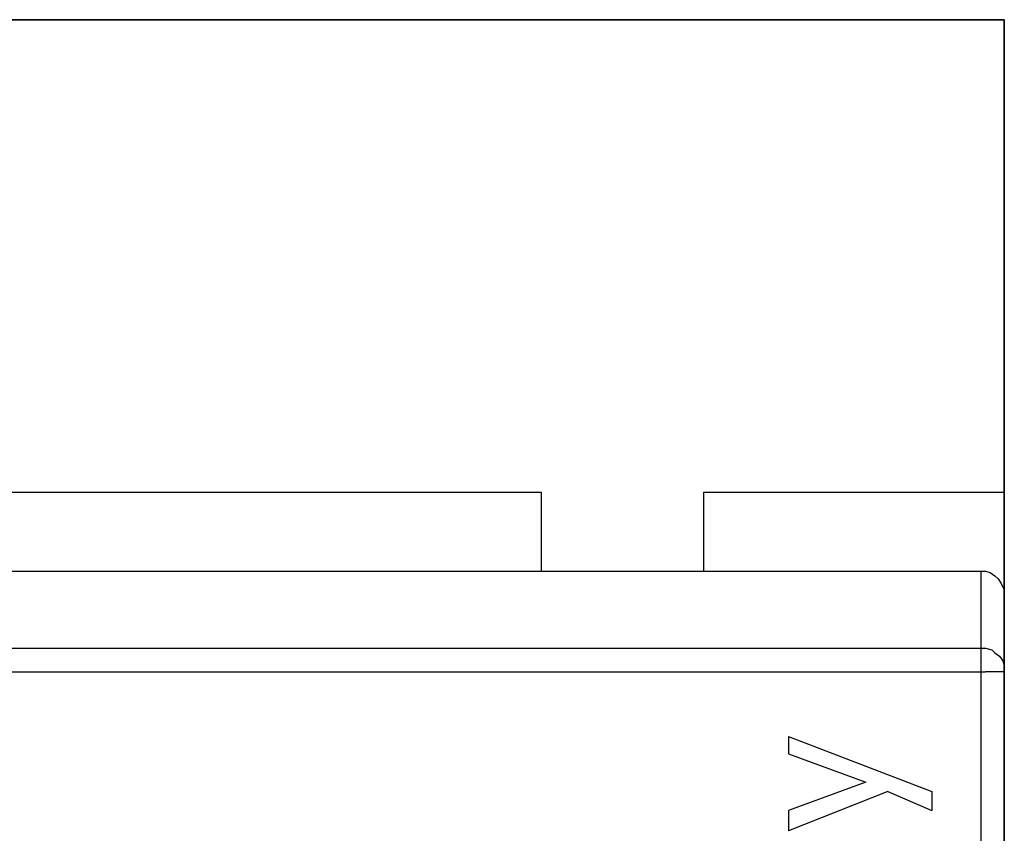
# Model space of a CAD drawing. Header units: inches. Extents: x 0 to 474, y -297 to 0.
# Tile 33 of 256: x 175.66 to 176.285, y -171.146 to -170.63. Entities that reach past the tile are written whole.
import ezdxf

# ---------------------------------------------------------------- set-up
doc = ezdxf.new("R2010")
doc.units = ezdxf.units.IN
doc.header["$MEASUREMENT"] = 0

msp = doc.modelspace()

# ---------------------------------------------------------------- linework, layer by layer
at = {"color": 7, "true_color": 0xffffff}
for p, q in [((176.2848, -170.6298), (175.0348, -170.6298)), ((175.0348, -170.6298), (176.2848, -170.6298)), ((175.0348, -170.6298), (176.2848, -170.6298)), ((176.2848, -172.6298), (176.2848, -170.6298)), ((176.2848, -170.6298), (176.2848, -170.9298)), ((176.2848, -170.6298), (176.2848, -170.9298)), ((175.0348, -170.9298), (175.9908, -170.9298)), ((175.0348, -170.9298), (175.9908, -170.9298)), ((175.0348, -170.9298), (175.9908, -170.9298)), ((175.0348, -170.9298), (175.9908, -170.9298)), ((175.9908, -170.9298), (175.9908, -170.9798)), ((175.9908, -170.9298), (175.9908, -170.9798)), ((175.9908, -170.9298), (175.9908, -170.9798)), ((175.9908, -170.9298), (175.9908, -170.9798)), ((176.0938, -170.9298), (176.2848, -170.9298)), ((176.0938, -170.9298), (176.0938, -170.9798)), ((176.0938, -170.9298), (176.2848, -170.9298)), ((176.0938, -170.9298), (176.0938, -170.9798)), ((176.0938, -170.9298), (176.2848, -170.9298)), ((176.0938, -170.9298), (176.0938, -170.9798)), ((176.0938, -170.9298), (176.2848, -170.9298)), ((176.0938, -170.9298), (176.0938, -170.9798)), ((176.2848, -170.9298), (176.2848, -172.3298)), ((176.2848, -170.9298), (176.2848, -172.3298)), ((175.0498, -170.9798), (176.2698, -170.9798)), ((175.0498, -170.9798), (176.2698, -170.9798)), ((176.2698, -170.9798), (176.2728, -170.9798)), ((176.2698, -170.9798), (176.2728, -170.9798)), ((176.2698, -170.9798), (176.2698, -171.0288)), ((176.2698, -170.9798), (176.2698, -171.0288)), ((176.2728, -170.9798), (176.2758, -170.9808)), ((176.2728, -170.9798), (176.2758, -170.9808)), ((176.2758, -170.9808), (176.2788, -170.9828)), ((176.2758, -170.9808), (176.2788, -170.9828)), ((176.2788, -170.9828), (176.2808, -170.9848)), ((176.2788, -170.9828), (176.2808, -170.9848)), ((176.2808, -170.9848), (176.2828, -170.9878)), ((176.2808, -170.9848), (176.2828, -170.9878)), ((176.2828, -170.9878), (176.2848, -170.9918)), ((176.2828, -170.9878), (176.2848, -170.9918)), ((176.2848, -170.9918), (176.2848, -170.9948)), ((176.2848, -170.9918), (176.2848, -170.9948)), ((176.2848, -170.9948), (176.2848, -171.0438)), ((176.2848, -170.9948), (176.2848, -171.0438)), ((175.0498, -171.0288), (176.2698, -171.0288)), ((175.0498, -171.0288), (176.2698, -171.0288)), ((176.2698, -171.0288), (176.2698, -171.0308)), ((176.2698, -171.0288), (176.2698, -171.0288)), ((176.2698, -171.0288), (176.2728, -171.0288)), ((176.2698, -171.0288), (176.2698, -171.0308)), ((176.2698, -171.0288), (176.2698, -171.0288)), ((176.2698, -171.0288), (176.2728, -171.0288)), ((176.2698, -171.0308), (176.2698, -171.0338)), ((176.2698, -171.0308), (176.2698, -171.0338)), ((176.2728, -171.0288), (176.2768, -171.0298)), ((176.2728, -171.0288), (176.2768, -171.0298)), ((176.2768, -171.0298), (176.2788, -171.0318)), ((176.2768, -171.0298), (176.2788, -171.0318)), ((176.2698, -171.0338), (176.2698, -171.0368)), ((176.2698, -171.0338), (176.2698, -171.0368)), ((176.2698, -171.0368), (176.2698, -171.0398)), ((176.2698, -171.0368), (176.2698, -171.0398)), ((176.2788, -171.0318), (176.2818, -171.0338)), ((176.2788, -171.0318), (176.2818, -171.0338)), ((176.2818, -171.0338), (176.2838, -171.0368)), ((176.2818, -171.0338), (176.2838, -171.0368)), ((176.2838, -171.0368), (176.2848, -171.0398)), ((176.2838, -171.0368), (176.2848, -171.0398)), ((176.2698, -171.0398), (176.2698, -171.0438)), ((176.2698, -171.0398), (176.2698, -171.0438)), ((176.2848, -171.0398), (176.2848, -171.0438)), ((176.2848, -171.0398), (176.2848, -171.0438)), ((175.0498, -171.0438), (176.2698, -171.0438)), ((175.0498, -171.0438), (176.2698, -171.0438)), ((176.2698, -171.0438), (176.2728, -171.0438)), ((176.2698, -171.0438), (176.2728, -171.0438)), ((176.2698, -171.0438), (176.2698, -172.2158)), ((176.2698, -171.0438), (176.2698, -172.2158)), ((176.2768, -171.0438), (176.2728, -171.0438)), ((176.2768, -171.0438), (176.2728, -171.0438)), ((176.2788, -171.0438), (176.2768, -171.0438)), ((176.2788, -171.0438), (176.2768, -171.0438)), ((176.2818, -171.0438), (176.2788, -171.0438)), ((176.2818, -171.0438), (176.2788, -171.0438)), ((176.2838, -171.0438), (176.2818, -171.0438)), ((176.2838, -171.0438), (176.2818, -171.0438)), ((176.2848, -171.0438), (176.2838, -171.0438)), ((176.2848, -171.0438), (176.2838, -171.0438)), ((176.2848, -171.0438), (176.2848, -172.2158)), ((176.2848, -171.0438), (176.2848, -171.0438)), ((176.2848, -171.0438), (176.2848, -172.2158)), ((176.2848, -171.0438), (176.2848, -171.0438)), ((176.1478, -171.0848), (176.2388, -171.1198)), ((176.1478, -171.0848), (176.1478, -171.0958)), ((176.1478, -171.0848), (176.2388, -171.1198)), ((176.1478, -171.0848), (176.1478, -171.0958)), ((176.1478, -171.0958), (176.1968, -171.1138)), ((176.1478, -171.0958), (176.1968, -171.1138)), ((176.1968, -171.1138), (176.1478, -171.1318)), ((176.1968, -171.1138), (176.1478, -171.1318)), ((176.2108, -171.1198), (176.1478, -171.1448)), ((176.2108, -171.1198), (176.1478, -171.1448)), ((176.2108, -171.1198), (176.2388, -171.1318)), ((176.2108, -171.1198), (176.2388, -171.1318)), ((176.2388, -171.1198), (176.2388, -171.1318)), ((176.2388, -171.1198), (176.2388, -171.1318)), ((176.1478, -171.1318), (176.1478, -171.1448)), ((176.1478, -171.1318), (176.1478, -171.1448))]:
    msp.add_line(p, q, dxfattribs=at)
at = {"color": 18, "true_color": 0x000000}
for p, q in [((176.2848, -170.6298), (175.0348, -170.6298)), ((175.0348, -170.6298), (176.2848, -170.6298)), ((175.0348, -170.6298), (176.2848, -170.6298)), ((176.2848, -172.6298), (176.2848, -170.6298)), ((176.2848, -170.6298), (176.2848, -170.9298)), ((176.2848, -170.6298), (176.2848, -170.9298)), ((175.0348, -170.9298), (175.9908, -170.9298)), ((175.0348, -170.9298), (175.9908, -170.9298)), ((175.0348, -170.9298), (175.9908, -170.9298)), ((175.0348, -170.9298), (175.9908, -170.9298)), ((175.9908, -170.9298), (175.9908, -170.9798)), ((175.9908, -170.9298), (175.9908, -170.9798)), ((175.9908, -170.9298), (175.9908, -170.9798)), ((175.9908, -170.9298), (175.9908, -170.9798)), ((176.0938, -170.9298), (176.2848, -170.9298)), ((176.0938, -170.9298), (176.0938, -170.9798)), ((176.0938, -170.9298), (176.2848, -170.9298)), ((176.0938, -170.9298), (176.0938, -170.9798)), ((176.0938, -170.9298), (176.2848, -170.9298)), ((176.0938, -170.9298), (176.0938, -170.9798)), ((176.0938, -170.9298), (176.2848, -170.9298)), ((176.0938, -170.9298), (176.0938, -170.9798)), ((176.2848, -170.9298), (176.2848, -172.3298)), ((176.2848, -170.9298), (176.2848, -172.3298)), ((175.0498, -170.9798), (176.2698, -170.9798)), ((175.0498, -170.9798), (176.2698, -170.9798)), ((176.2698, -170.9798), (176.2728, -170.9798)), ((176.2698, -170.9798), (176.2728, -170.9798)), ((176.2698, -170.9798), (176.2698, -171.0288)), ((176.2698, -170.9798), (176.2698, -171.0288)), ((176.2728, -170.9798), (176.2758, -170.9808)), ((176.2728, -170.9798), (176.2758, -170.9808)), ((176.2758, -170.9808), (176.2788, -170.9828)), ((176.2758, -170.9808), (176.2788, -170.9828)), ((176.2788, -170.9828), (176.2808, -170.9848)), ((176.2788, -170.9828), (176.2808, -170.9848)), ((176.2808, -170.9848), (176.2828, -170.9878)), ((176.2808, -170.9848), (176.2828, -170.9878)), ((176.2828, -170.9878), (176.2848, -170.9918)), ((176.2828, -170.9878), (176.2848, -170.9918)), ((176.2848, -170.9918), (176.2848, -170.9948)), ((176.2848, -170.9918), (176.2848, -170.9948)), ((176.2848, -170.9948), (176.2848, -171.0438)), ((176.2848, -170.9948), (176.2848, -171.0438)), ((175.0498, -171.0288), (176.2698, -171.0288)), ((175.0498, -171.0288), (176.2698, -171.0288)), ((176.2698, -171.0288), (176.2698, -171.0308)), ((176.2698, -171.0288), (176.2698, -171.0288)), ((176.2698, -171.0288), (176.2728, -171.0288)), ((176.2698, -171.0288), (176.2698, -171.0308)), ((176.2698, -171.0288), (176.2698, -171.0288)), ((176.2698, -171.0288), (176.2728, -171.0288)), ((176.2698, -171.0308), (176.2698, -171.0338)), ((176.2698, -171.0308), (176.2698, -171.0338)), ((176.2728, -171.0288), (176.2768, -171.0298)), ((176.2728, -171.0288), (176.2768, -171.0298)), ((176.2768, -171.0298), (176.2788, -171.0318)), ((176.2768, -171.0298), (176.2788, -171.0318)), ((176.2698, -171.0338), (176.2698, -171.0368)), ((176.2698, -171.0338), (176.2698, -171.0368)), ((176.2698, -171.0368), (176.2698, -171.0398)), ((176.2698, -171.0368), (176.2698, -171.0398)), ((176.2788, -171.0318), (176.2818, -171.0338)), ((176.2788, -171.0318), (176.2818, -171.0338)), ((176.2818, -171.0338), (176.2838, -171.0368)), ((176.2818, -171.0338), (176.2838, -171.0368)), ((176.2838, -171.0368), (176.2848, -171.0398)), ((176.2838, -171.0368), (176.2848, -171.0398)), ((176.2698, -171.0398), (176.2698, -171.0438)), ((176.2698, -171.0398), (176.2698, -171.0438)), ((176.2848, -171.0398), (176.2848, -171.0438)), ((176.2848, -171.0398), (176.2848, -171.0438)), ((175.0498, -171.0438), (176.2698, -171.0438)), ((175.0498, -171.0438), (176.2698, -171.0438)), ((176.2698, -171.0438), (176.2728, -171.0438)), ((176.2698, -171.0438), (176.2728, -171.0438)), ((176.2698, -171.0438), (176.2698, -172.2158)), ((176.2698, -171.0438), (176.2698, -172.2158)), ((176.2768, -171.0438), (176.2728, -171.0438)), ((176.2768, -171.0438), (176.2728, -171.0438)), ((176.2788, -171.0438), (176.2768, -171.0438)), ((176.2788, -171.0438), (176.2768, -171.0438)), ((176.2818, -171.0438), (176.2788, -171.0438)), ((176.2818, -171.0438), (176.2788, -171.0438)), ((176.2838, -171.0438), (176.2818, -171.0438)), ((176.2838, -171.0438), (176.2818, -171.0438)), ((176.2848, -171.0438), (176.2838, -171.0438)), ((176.2848, -171.0438), (176.2838, -171.0438)), ((176.2848, -171.0438), (176.2848, -172.2158)), ((176.2848, -171.0438), (176.2848, -171.0438)), ((176.2848, -171.0438), (176.2848, -172.2158)), ((176.2848, -171.0438), (176.2848, -171.0438)), ((176.1478, -171.0848), (176.2388, -171.1198)), ((176.1478, -171.0848), (176.1478, -171.0958)), ((176.1478, -171.0848), (176.2388, -171.1198)), ((176.1478, -171.0848), (176.1478, -171.0958)), ((176.1478, -171.0958), (176.1968, -171.1138)), ((176.1478, -171.0958), (176.1968, -171.1138)), ((176.1968, -171.1138), (176.1478, -171.1318)), ((176.1968, -171.1138), (176.1478, -171.1318)), ((176.2108, -171.1198), (176.1478, -171.1448)), ((176.2108, -171.1198), (176.1478, -171.1448)), ((176.2108, -171.1198), (176.2388, -171.1318)), ((176.2108, -171.1198), (176.2388, -171.1318)), ((176.2388, -171.1198), (176.2388, -171.1318)), ((176.2388, -171.1198), (176.2388, -171.1318)), ((176.1478, -171.1318), (176.1478, -171.1448)), ((176.1478, -171.1318), (176.1478, -171.1448))]:
    msp.add_line(p, q, dxfattribs=at)

doc.saveas('drawing.dxf')
